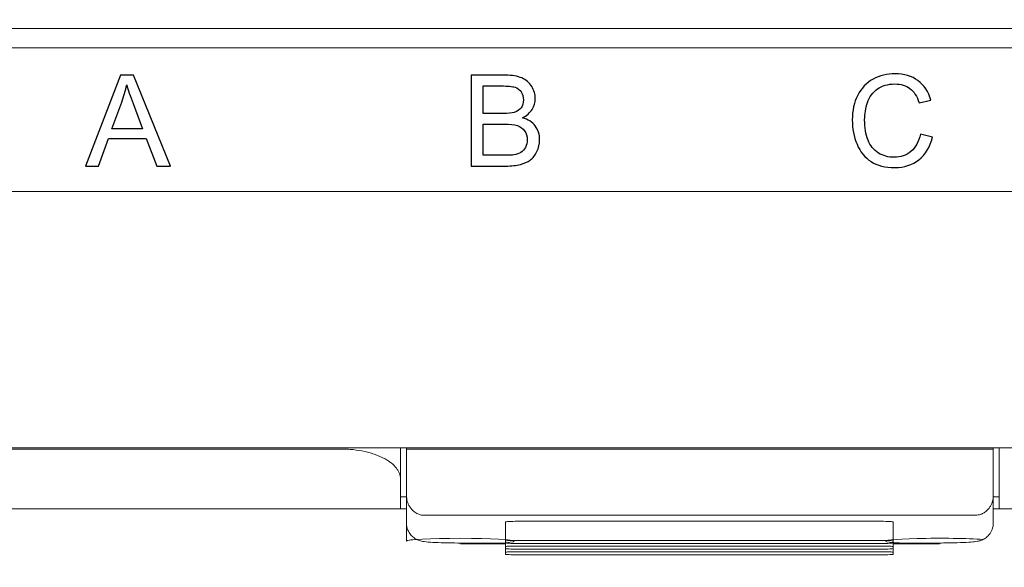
# Model space of a CAD drawing. Header units: millimetres. Extents: x -1114 to 1396, y -630 to 631.
# Tile 222 of 256: x -934 to -917, y 438 to 447. Entities that reach past the tile are written whole.
import ezdxf

# ---------------------------------------------------------------- set-up
doc = ezdxf.new("R2010")
doc.units = ezdxf.units.MM
doc.header["$MEASUREMENT"] = 0

msp = doc.modelspace()

# ---------------------------------------------------------------- linework, layer by layer
at = {"lineweight": 18}
for points, knots in [([(1038.9843, -629.7647), (1038.9843, -629.7647), (-1111.4882, -629.7647), (-1111.4882, -629.7647), (-1111.4882, -629.7647), (-1111.4882, -629.7647), (-1111.4882, 630.7883), (-1111.4882, 630.7883), (-1111.4882, 630.7883), (-1111.4882, 630.7883), (1038.9843, 630.7883), (1038.9843, 630.7883)], [0, 0, 0, 0, 0.3333333, 0.3333333, 0.3333333, 0.3333333, 0.6666667, 0.6666667, 0.6666667, 0.6666667, 1, 1, 1, 1]), ([(-928.3219, 439.9933), (-931.5169, 439.9933), (-934.7138, 439.9933), (-937.9129, 439.9933), (-937.9129, 439.9933), (-938.3128, 439.9933), (-938.7127, 439.9933), (-939.1126, 439.9933), (-939.1126, 439.9933), (-939.5126, 439.9933), (-939.9135, 439.9933), (-940.3107, 439.9933), (-940.3107, 439.9933), (-940.7079, 439.9933), (-941.1012, 439.9933), (-941.4845, 439.9933), (-941.4845, 439.9933), (-941.8678, 439.9933), (-942.2397, 439.9933), (-942.6002, 439.9933), (-942.6002, 439.9933), (-943.3213, 439.9933), (-944.0052, 439.9933), (-944.7101, 439.9933), (-944.7101, 439.9933), (-945.4151, 439.9933), (-946.1334, 439.9933), (-946.8398, 439.9933)], [0, 0, 0, 0, 0.1428571, 0.1428571, 0.1428571, 0.1428571, 0.2857143, 0.2857143, 0.2857143, 0.2857143, 0.4285714, 0.4285714, 0.4285714, 0.4285714, 0.5714286, 0.5714286, 0.5714286, 0.5714286, 0.7142857, 0.7142857, 0.7142857, 0.7142857, 0.8571429, 0.8571429, 0.8571429, 0.8571429, 1, 1, 1, 1]), ([(-927.3219, 439.4933), (-927.3219, 439.5246), (-927.3277, 439.5554), (-927.3392, 439.5859), (-927.3392, 439.5859), (-927.3449, 439.6011), (-927.3521, 439.6162), (-927.3607, 439.6312), (-927.3607, 439.6312), (-927.3693, 439.6462), (-927.3793, 439.6611), (-927.3909, 439.6759), (-927.3909, 439.6759), (-927.4141, 439.7054), (-927.4426, 439.7336), (-927.4765, 439.7604), (-927.4765, 439.7604), (-927.4934, 439.7738), (-927.5117, 439.7869), (-927.5315, 439.7996), (-927.5315, 439.7996), (-927.5512, 439.8123), (-927.5723, 439.8247), (-927.5949, 439.8366), (-927.5949, 439.8366), (-927.6401, 439.8606), (-927.6896, 439.8821), (-927.7436, 439.9012), (-927.7436, 439.9012), (-927.7706, 439.9108), (-927.7987, 439.9198), (-927.828, 439.9281), (-927.828, 439.9281), (-927.8426, 439.9322), (-927.8576, 439.9362), (-927.8728, 439.9401), (-927.8728, 439.9401), (-927.888, 439.9439), (-927.9036, 439.9475), (-927.9192, 439.951), (-927.9192, 439.951), (-927.9819, 439.9648), (-928.0468, 439.9752), (-928.1141, 439.9824), (-928.1141, 439.9824), (-928.1478, 439.986), (-928.182, 439.9887), (-928.2169, 439.9905), (-928.2169, 439.9905), (-928.2518, 439.9924), (-928.2868, 439.9933), (-928.3219, 439.9933)], [0, 0, 0, 0, 0.0769231, 0.0769231, 0.0769231, 0.0769231, 0.1538462, 0.1538462, 0.1538462, 0.1538462, 0.2307692, 0.2307692, 0.2307692, 0.2307692, 0.3076923, 0.3076923, 0.3076923, 0.3076923, 0.3846154, 0.3846154, 0.3846154, 0.3846154, 0.4615385, 0.4615385, 0.4615385, 0.4615385, 0.5384615, 0.5384615, 0.5384615, 0.5384615, 0.6153846, 0.6153846, 0.6153846, 0.6153846, 0.6923077, 0.6923077, 0.6923077, 0.6923077, 0.7692308, 0.7692308, 0.7692308, 0.7692308, 0.8461538, 0.8461538, 0.8461538, 0.8461538, 0.9230769, 0.9230769, 0.9230769, 0.9230769, 1, 1, 1, 1]), ([(-927.3219, 439.4796), (-927.3219, 439.4847), (-927.3219, 439.4899), (-927.3219, 439.4951), (-927.3219, 439.4951), (-927.3219, 439.5248), (-927.3219, 439.5552), (-927.3219, 439.5862), (-927.3219, 439.5862), (-927.3219, 439.6172), (-927.3219, 439.6488), (-927.3219, 439.6808), (-927.3219, 439.6808), (-927.3219, 439.7129), (-927.3219, 439.7452), (-927.3219, 439.7778), (-927.3219, 439.7778), (-927.3219, 439.8431), (-927.3219, 439.9094), (-927.3219, 439.9764), (-927.3219, 439.9764), (-927.3219, 439.9884), (-927.3219, 440.0006), (-927.3219, 440.0127)], [0, 0, 0, 0, 0.1666667, 0.1666667, 0.1666667, 0.1666667, 0.3333333, 0.3333333, 0.3333333, 0.3333333, 0.5, 0.5, 0.5, 0.5, 0.6666667, 0.6666667, 0.6666667, 0.6666667, 0.8333333, 0.8333333, 0.8333333, 0.8333333, 1, 1, 1, 1]), ([(-917.3219, 440.0147), (-917.3219, 440.0016), (-917.3219, 439.9885), (-917.3219, 439.9755), (-917.3219, 439.9755), (-917.3219, 439.9084), (-917.3219, 439.842), (-917.3219, 439.7768), (-917.3219, 439.7768), (-917.3219, 439.7442), (-917.3219, 439.7118), (-917.3219, 439.6799), (-917.3219, 439.6799), (-917.3219, 439.6479), (-917.3219, 439.6163), (-917.3219, 439.5854), (-917.3219, 439.5854), (-917.3219, 439.5544), (-917.3219, 439.524), (-917.3219, 439.4944), (-917.3219, 439.4944), (-917.3219, 439.4737), (-917.3219, 439.4534), (-917.3219, 439.4335)], [0, 0, 0, 0, 0.1666667, 0.1666667, 0.1666667, 0.1666667, 0.3333333, 0.3333333, 0.3333333, 0.3333333, 0.5, 0.5, 0.5, 0.5, 0.6666667, 0.6666667, 0.6666667, 0.6666667, 0.8333333, 0.8333333, 0.8333333, 0.8333333, 1, 1, 1, 1]), ([(-927.2219, 439.2186), (-927.2213, 439.2015), (-927.2206, 439.1844), (-927.2185, 439.1674), (-927.2185, 439.1674), (-927.2164, 439.151), (-927.2129, 439.1347), (-927.2082, 439.1185), (-927.2082, 439.1185), (-927.2036, 439.1029), (-927.198, 439.0873), (-927.191, 439.072), (-927.191, 439.072), (-927.1843, 439.0571), (-927.1764, 439.0424), (-927.1671, 439.0279), (-927.1671, 439.0279), (-927.1471, 438.9967), (-927.121, 438.9661), (-927.083, 438.9394), (-927.083, 438.9394), (-927.0729, 438.9323), (-927.0619, 438.9255), (-927.0498, 438.9192), (-927.0498, 438.9192), (-927.039, 438.9136), (-927.0273, 438.9085), (-927.0146, 438.9038), (-927.0146, 438.9038), (-927.0005, 438.8987), (-926.9852, 438.8943), (-926.9688, 438.8917), (-926.9688, 438.8917), (-926.9538, 438.8893), (-926.9378, 438.8885), (-926.9219, 438.8876)], [0, 0, 0, 0, 0.1111111, 0.1111111, 0.1111111, 0.1111111, 0.2222222, 0.2222222, 0.2222222, 0.2222222, 0.3333333, 0.3333333, 0.3333333, 0.3333333, 0.4444444, 0.4444444, 0.4444444, 0.4444444, 0.5555556, 0.5555556, 0.5555556, 0.5555556, 0.6666667, 0.6666667, 0.6666667, 0.6666667, 0.7777778, 0.7777778, 0.7777778, 0.7777778, 0.8888889, 0.8888889, 0.8888889, 0.8888889, 1, 1, 1, 1]), ([(-917.7219, 438.8876), (-917.7051, 438.8876), (-917.6888, 438.8892), (-917.673, 438.8921), (-917.673, 438.8921), (-917.6573, 438.8949), (-917.6429, 438.8989), (-917.6294, 438.9038), (-917.6294, 438.9038), (-917.6227, 438.9062), (-917.6162, 438.9088), (-917.61, 438.9115), (-917.61, 438.9115), (-917.6038, 438.9142), (-917.598, 438.9171), (-917.5923, 438.9201), (-917.5923, 438.9201), (-917.5811, 438.926), (-917.5708, 438.9324), (-917.5612, 438.9391), (-917.5612, 438.9391), (-917.5516, 438.9458), (-917.5429, 438.9528), (-917.5348, 438.9599), (-917.5348, 438.9599), (-917.5267, 438.967), (-917.5194, 438.9742), (-917.5125, 438.9816), (-917.5125, 438.9816), (-917.4988, 438.9963), (-917.4872, 439.0115), (-917.4772, 439.0271), (-917.4772, 439.0271), (-917.4672, 439.0427), (-917.4589, 439.0584), (-917.452, 439.0742), (-917.452, 439.0742), (-917.445, 439.09), (-917.4394, 439.1059), (-917.435, 439.1219), (-917.435, 439.1219), (-917.4261, 439.1538), (-917.4219, 439.1861), (-917.4219, 439.2186)], [0, 0, 0, 0, 0.0909091, 0.0909091, 0.0909091, 0.0909091, 0.1818182, 0.1818182, 0.1818182, 0.1818182, 0.2727273, 0.2727273, 0.2727273, 0.2727273, 0.3636364, 0.3636364, 0.3636364, 0.3636364, 0.4545455, 0.4545455, 0.4545455, 0.4545455, 0.5454545, 0.5454545, 0.5454545, 0.5454545, 0.6363636, 0.6363636, 0.6363636, 0.6363636, 0.7272727, 0.7272727, 0.7272727, 0.7272727, 0.8181818, 0.8181818, 0.8181818, 0.8181818, 0.9090909, 0.9090909, 0.9090909, 0.9090909, 1, 1, 1, 1]), ([(-927.3219, 438.9933), (-927.4349, 438.9933), (-927.5479, 438.9933), (-927.6609, 438.9933), (-927.6609, 438.9933), (-931.5689, 438.9933), (-935.4743, 438.9933), (-939.3761, 438.9933), (-939.3761, 438.9933), (-940.2614, 438.9933), (-941.1465, 438.9933), (-942.0966, 438.9933), (-942.0966, 438.9933), (-943.0467, 438.9933), (-944.0617, 438.9933), (-945.0568, 438.9933), (-945.0568, 438.9933), (-946.0519, 438.9933), (-947.0271, 438.9933), (-948.0157, 438.9933)], [0, 0, 0, 0, 0.2, 0.2, 0.2, 0.2, 0.4, 0.4, 0.4, 0.4, 0.6, 0.6, 0.6, 0.6, 0.8, 0.8, 0.8, 0.8, 1, 1, 1, 1]), ([(-927.2219, 438.7558), (-927.2213, 438.7146), (-927.2139, 438.6764), (-927.199, 438.6405), (-927.199, 438.6405), (-927.1878, 438.6134), (-927.1723, 438.5876), (-927.1537, 438.5648), (-927.1537, 438.5648), (-927.138, 438.5455), (-927.12, 438.5283), (-927.1005, 438.5137), (-927.1005, 438.5137), (-927.0837, 438.5011), (-927.0657, 438.4904), (-927.0482, 438.482), (-927.0482, 438.482), (-927.0333, 438.4748), (-927.0186, 438.4693), (-927.0054, 438.465), (-927.0054, 438.465), (-926.9926, 438.4609), (-926.9812, 438.458), (-926.9707, 438.4557), (-926.9707, 438.4557), (-926.9546, 438.4521), (-926.9407, 438.4499), (-926.9263, 438.4478), (-926.9263, 438.4478), (-926.8846, 438.442), (-926.8389, 438.4383), (-926.7821, 438.4351), (-926.7821, 438.4351), (-926.7263, 438.432), (-926.6597, 438.4294), (-926.5868, 438.4275), (-926.5868, 438.4275), (-926.517, 438.4258), (-926.4413, 438.4248), (-926.3654, 438.4245), (-926.3654, 438.4245), (-926.3509, 438.4244), (-926.3365, 438.4244), (-926.3219, 438.4244)], [0, 0, 0, 0, 0.0909091, 0.0909091, 0.0909091, 0.0909091, 0.1818182, 0.1818182, 0.1818182, 0.1818182, 0.2727273, 0.2727273, 0.2727273, 0.2727273, 0.3636364, 0.3636364, 0.3636364, 0.3636364, 0.4545455, 0.4545455, 0.4545455, 0.4545455, 0.5454545, 0.5454545, 0.5454545, 0.5454545, 0.6363636, 0.6363636, 0.6363636, 0.6363636, 0.7272727, 0.7272727, 0.7272727, 0.7272727, 0.8181818, 0.8181818, 0.8181818, 0.8181818, 0.9090909, 0.9090909, 0.9090909, 0.9090909, 1, 1, 1, 1]), ([(-925.3681, 438.7868), (-925.4211, 438.7868), (-925.472, 438.7857), (-925.5095, 438.7837), (-925.5095, 438.7837), (-925.547, 438.7817), (-925.5681, 438.7791), (-925.5681, 438.7763)], [0, 0, 0, 0, 0.5, 0.5, 0.5, 0.5, 1, 1, 1, 1]), ([(-919.0933, 438.7763), (-919.0933, 438.7791), (-919.1143, 438.7817), (-919.1519, 438.7837), (-919.1519, 438.7837), (-919.1894, 438.7857), (-919.2402, 438.7868), (-919.2933, 438.7868)], [0, 0, 0, 0, 0.5, 0.5, 0.5, 0.5, 1, 1, 1, 1]), ([(-918.3219, 438.4244), (-918.2764, 438.4244), (-918.2324, 438.4247), (-918.189, 438.4252), (-918.189, 438.4252), (-918.1127, 438.4261), (-918.0385, 438.4277), (-917.9722, 438.4301), (-917.9722, 438.4301), (-917.9033, 438.4326), (-917.8428, 438.4361), (-917.7948, 438.4397), (-917.7948, 438.4397), (-917.7543, 438.4427), (-917.7226, 438.4458), (-917.6839, 438.4534), (-917.6839, 438.4534), (-917.6674, 438.4567), (-917.6496, 438.4607), (-917.6282, 438.4684), (-917.6282, 438.4684), (-917.6107, 438.4748), (-917.5907, 438.4835), (-917.5714, 438.4949), (-917.5714, 438.4949), (-917.5483, 438.5085), (-917.5261, 438.5259), (-917.5066, 438.5461), (-917.5066, 438.5461), (-917.4841, 438.5694), (-917.4652, 438.5966), (-917.4511, 438.6262), (-917.4511, 438.6262), (-917.4357, 438.6588), (-917.426, 438.6944), (-917.423, 438.7301), (-917.423, 438.7301), (-917.4222, 438.7387), (-917.4219, 438.7472), (-917.4219, 438.7558)], [0, 0, 0, 0, 0.1, 0.1, 0.1, 0.1, 0.2, 0.2, 0.2, 0.2, 0.3, 0.3, 0.3, 0.3, 0.4, 0.4, 0.4, 0.4, 0.5, 0.5, 0.5, 0.5, 0.6, 0.6, 0.6, 0.6, 0.7, 0.7, 0.7, 0.7, 0.8, 0.8, 0.8, 0.8, 0.9, 0.9, 0.9, 0.9, 1, 1, 1, 1]), ([(-926.3188, 438.4091), (-925.8229, 438.4092), (-925.4218, 438.4303), (-925.4219, 438.4562), (-925.4219, 438.4562), (-925.422, 438.4822), (-925.8233, 438.5033), (-926.3192, 438.5033), (-926.3192, 438.5033), (-926.8151, 438.5034), (-927.2188, 438.4825), (-927.2219, 438.4565)], [0, 0, 0, 0, 0.3333333, 0.3333333, 0.3333333, 0.3333333, 0.6666667, 0.6666667, 0.6666667, 0.6666667, 1, 1, 1, 1]), ([(-925.3681, 438.4686), (-925.4211, 438.4686), (-925.472, 438.4675), (-925.5095, 438.4655), (-925.5095, 438.4655), (-925.547, 438.4636), (-925.5681, 438.4609), (-925.5681, 438.4581)], [0, 0, 0, 0, 0.5, 0.5, 0.5, 0.5, 1, 1, 1, 1]), ([(-925.5681, 438.4267), (-925.5681, 438.424), (-925.547, 438.4213), (-925.5095, 438.4193), (-925.5095, 438.4193), (-925.472, 438.4174), (-925.4211, 438.4163), (-925.3681, 438.4163)], [0, 0, 0, 0, 0.5, 0.5, 0.5, 0.5, 1, 1, 1, 1]), ([(-919.0933, 438.4581), (-919.0933, 438.4609), (-919.1144, 438.4636), (-919.1519, 438.4655), (-919.1519, 438.4655), (-919.1894, 438.4675), (-919.2402, 438.4686), (-919.2933, 438.4686)], [0, 0, 0, 0, 0.5, 0.5, 0.5, 0.5, 1, 1, 1, 1]), ([(-919.2933, 438.4163), (-919.2402, 438.4163), (-919.1894, 438.4174), (-919.1519, 438.4193), (-919.1519, 438.4193), (-919.1144, 438.4213), (-919.0933, 438.424), (-919.0933, 438.4267)], [0, 0, 0, 0, 0.5, 0.5, 0.5, 0.5, 1, 1, 1, 1]), ([(-917.5956, 438.4841), (-917.8466, 438.502), (-918.3032, 438.5083), (-918.6908, 438.4992), (-918.6908, 438.4992), (-919.0784, 438.4901), (-919.2913, 438.468), (-919.2016, 438.4463), (-919.2016, 438.4463), (-919.1118, 438.4245), (-918.7438, 438.4091), (-918.3188, 438.4091)], [0, 0, 0, 0, 0.3333333, 0.3333333, 0.3333333, 0.3333333, 0.6666667, 0.6666667, 0.6666667, 0.6666667, 1, 1, 1, 1]), ([(-925.3681, 438.3739), (-925.4211, 438.3739), (-925.472, 438.3728), (-925.5095, 438.3709), (-925.5095, 438.3709), (-925.547, 438.3689), (-925.5681, 438.3662), (-925.5681, 438.3634)], [0, 0, 0, 0, 0.5, 0.5, 0.5, 0.5, 1, 1, 1, 1]), ([(-925.5681, 438.332), (-925.5681, 438.3293), (-925.547, 438.3266), (-925.5095, 438.3246), (-925.5095, 438.3246), (-925.472, 438.3227), (-925.4211, 438.3216), (-925.3681, 438.3216)], [0, 0, 0, 0, 0.5, 0.5, 0.5, 0.5, 1, 1, 1, 1]), ([(-925.3681, 438.2792), (-925.4211, 438.2792), (-925.472, 438.2781), (-925.5095, 438.2762), (-925.5095, 438.2762), (-925.547, 438.2742), (-925.5681, 438.2715), (-925.5681, 438.2688)], [0, 0, 0, 0, 0.5, 0.5, 0.5, 0.5, 1, 1, 1, 1]), ([(-925.5681, 438.2373), (-925.5681, 438.2346), (-925.547, 438.2319), (-925.5095, 438.2299), (-925.5095, 438.2299), (-925.472, 438.228), (-925.4211, 438.2269), (-925.3681, 438.2269)], [0, 0, 0, 0, 0.5, 0.5, 0.5, 0.5, 1, 1, 1, 1]), ([(-919.0933, 438.3634), (-919.0933, 438.3662), (-919.1144, 438.3689), (-919.1519, 438.3709), (-919.1519, 438.3709), (-919.1894, 438.3728), (-919.2402, 438.3739), (-919.2933, 438.3739)], [0, 0, 0, 0, 0.5, 0.5, 0.5, 0.5, 1, 1, 1, 1]), ([(-919.2933, 438.3216), (-919.2402, 438.3216), (-919.1894, 438.3227), (-919.1519, 438.3246), (-919.1519, 438.3246), (-919.1144, 438.3266), (-919.0933, 438.3293), (-919.0933, 438.332)], [0, 0, 0, 0, 0.5, 0.5, 0.5, 0.5, 1, 1, 1, 1]), ([(-919.0933, 438.2688), (-919.0933, 438.2715), (-919.1144, 438.2742), (-919.1519, 438.2762), (-919.1519, 438.2762), (-919.1894, 438.2781), (-919.2402, 438.2792), (-919.2933, 438.2792)], [0, 0, 0, 0, 0.5, 0.5, 0.5, 0.5, 1, 1, 1, 1]), ([(-919.2933, 438.2269), (-919.2402, 438.2269), (-919.1894, 438.228), (-919.1519, 438.2299), (-919.1519, 438.2299), (-919.1144, 438.2319), (-919.0933, 438.2346), (-919.0933, 438.2373)], [0, 0, 0, 0, 0.5, 0.5, 0.5, 0.5, 1, 1, 1, 1])]:
    msp.add_open_spline(points, degree=3, knots=knots, dxfattribs=at)
for points in [[(-897.1194, 447.0144), (-897.1194, 447.0144), (-947.5194, 447.0144), (-947.5194, 447.0144)], [(-894.2191, 440.0149), (-894.2191, 440.0149), (-950.4247, 440.0149), (-950.4247, 440.0149)], [(-894.2191, 440.0149), (-894.2191, 440.0149), (-950.4247, 440.0149), (-950.4247, 440.0149)], [(-927.3219, 439.4961), (-927.3219, 439.4961), (-927.3219, 440.0149), (-927.3219, 440.0149)], [(-927.3219, 440.0149), (-927.3219, 440.0149), (-927.3219, 439.4933), (-927.3219, 439.4933)], [(-927.2219, 440.0124), (-927.2219, 440.0124), (-927.2219, 440.0149), (-927.2219, 440.0149)], [(-927.2219, 440.0124), (-927.2219, 440.0124), (-927.2219, 439.9908), (-927.2219, 439.9908)], [(-917.4219, 440.0124), (-917.4219, 440.0124), (-927.2219, 440.0124), (-927.2219, 440.0124)], [(-927.2219, 439.9908), (-927.2219, 439.7334), (-927.2219, 439.476), (-927.2219, 439.2186)], [(-917.4219, 439.9907), (-920.6885, 439.9908), (-923.9552, 439.9908), (-927.2219, 439.9908)], [(-917.4219, 440.0149), (-917.4219, 440.0149), (-917.4219, 440.0124), (-917.4219, 440.0124)], [(-917.4219, 440.0124), (-917.4219, 440.0124), (-917.4219, 439.9907), (-917.4219, 439.9907)], [(-917.4219, 439.2186), (-917.4219, 439.476), (-917.4219, 439.7333), (-917.4219, 439.9907)], [(-917.3219, 440.0149), (-917.3219, 440.0149), (-917.3219, 439.4961), (-917.3219, 439.4961)], [(-917.3219, 439.4933), (-917.3219, 439.4933), (-917.3219, 440.0149), (-917.3219, 440.0149)], [(-927.3219, 438.9934), (-927.3219, 439.16), (-927.3219, 439.3267), (-927.3219, 439.4933)], [(-917.3219, 439.4933), (-917.3219, 439.4933), (-917.3219, 438.9933), (-917.3219, 438.9933)], [(-927.2219, 438.7558), (-927.2219, 438.7558), (-927.2219, 439.2186), (-927.2219, 439.2186)], [(-927.2219, 438.4565), (-927.2219, 438.4565), (-927.2219, 439.2165), (-927.2219, 439.2165)], [(-917.4219, 439.2186), (-917.4219, 439.2186), (-917.4219, 438.7558), (-917.4219, 438.7558)], [(-917.4219, 439.2147), (-917.4219, 439.2147), (-917.4219, 438.7558), (-917.4219, 438.7558)], [(-927.2219, 439.1933), (-927.2219, 439.1933), (-927.3219, 439.1933), (-927.3219, 439.1933)], [(-917.3219, 439.1933), (-917.3219, 439.1933), (-917.4219, 439.1933), (-917.4219, 439.1933)], [(-927.2219, 438.9933), (-927.2219, 438.9933), (-927.3219, 438.9933), (-927.3219, 438.9933)], [(-917.7219, 438.8876), (-917.7219, 438.8876), (-926.9219, 438.8876), (-926.9219, 438.8876)], [(-917.3219, 438.9933), (-917.3219, 438.9933), (-917.4219, 438.9933), (-917.4219, 438.9933)], [(-895.1191, 438.9933), (-895.1191, 438.9933), (-917.3219, 438.9933), (-917.3219, 438.9933)], [(-925.5681, 438.6174), (-925.5681, 438.6174), (-925.5681, 438.7764), (-925.5681, 438.7764)], [(-925.5681, 438.4581), (-925.5681, 438.4581), (-925.5681, 438.7763), (-925.5681, 438.7763)], [(-925.3681, 438.7868), (-925.3681, 438.7868), (-919.2933, 438.7868), (-919.2933, 438.7868)], [(-919.0933, 438.4581), (-919.0933, 438.4581), (-919.0933, 438.7763), (-919.0933, 438.7763)], [(-925.5681, 438.4583), (-925.5681, 438.4583), (-925.5681, 438.6174), (-925.5681, 438.6174)], [(-927.0351, 438.485), (-927.155, 438.4768), (-927.2207, 438.4668), (-927.2219, 438.4565)], [(-926.3219, 438.4248), (-926.3219, 438.4248), (-926.3219, 438.4244), (-926.3219, 438.4244)], [(-926.3219, 438.4244), (-926.3219, 438.4244), (-925.568, 438.4244), (-925.568, 438.4244)], [(-925.5649, 438.4091), (-925.5649, 438.4091), (-926.3188, 438.4091), (-926.3188, 438.4091)], [(-925.5681, 438.4581), (-925.5681, 438.4581), (-925.5681, 438.4267), (-925.5681, 438.4267)], [(-925.5681, 438.3636), (-925.5681, 438.3636), (-925.5681, 438.4267), (-925.5681, 438.4267)], [(-925.5681, 438.3634), (-925.5681, 438.3634), (-925.5681, 438.4267), (-925.5681, 438.4267)], [(-919.2933, 438.4686), (-919.2933, 438.4686), (-925.3681, 438.4686), (-925.3681, 438.4686)], [(-925.3681, 438.4163), (-925.3681, 438.4163), (-919.2933, 438.4163), (-919.2933, 438.4163)], [(-919.0934, 438.4244), (-919.0934, 438.4244), (-918.3219, 438.4244), (-918.3219, 438.4244)], [(-919.0933, 438.4267), (-919.0933, 438.4267), (-919.0933, 438.4581), (-919.0933, 438.4581)], [(-919.0933, 438.3634), (-919.0933, 438.3634), (-919.0933, 438.4267), (-919.0933, 438.4267)], [(-918.3188, 438.4091), (-918.3188, 438.4091), (-919.0903, 438.4091), (-919.0903, 438.4091)], [(-918.3219, 438.4248), (-918.3219, 438.4248), (-918.3219, 438.4244), (-918.3219, 438.4244)], [(-925.5681, 438.3634), (-925.5681, 438.3634), (-925.5681, 438.332), (-925.5681, 438.332)], [(-925.5681, 438.2688), (-925.5681, 438.2688), (-925.5681, 438.3321), (-925.5681, 438.3321)], [(-925.5681, 438.2689), (-925.5681, 438.2689), (-925.5681, 438.332), (-925.5681, 438.332)], [(-925.5681, 438.2688), (-925.5681, 438.2688), (-925.5681, 438.2373), (-925.5681, 438.2373)], [(-919.2933, 438.3739), (-919.2933, 438.3739), (-925.3681, 438.3739), (-925.3681, 438.3739)], [(-925.3681, 438.3216), (-925.3681, 438.3216), (-919.2933, 438.3216), (-919.2933, 438.3216)], [(-919.2933, 438.2792), (-919.2933, 438.2792), (-925.3681, 438.2792), (-925.3681, 438.2792)], [(-925.3681, 438.2269), (-925.3681, 438.2269), (-919.2933, 438.2269), (-919.2933, 438.2269)], [(-919.0933, 438.332), (-919.0933, 438.332), (-919.0933, 438.3634), (-919.0933, 438.3634)], [(-919.0933, 438.2688), (-919.0933, 438.2688), (-919.0933, 438.332), (-919.0933, 438.332)], [(-919.0933, 438.2373), (-919.0933, 438.2373), (-919.0933, 438.2688), (-919.0933, 438.2688)]]:
    msp.add_open_spline(points, degree=3, dxfattribs=at)
at = {"color": 250, "lineweight": 20}
msp.add_open_spline([(-947.6993, 446.6901), (-947.6993, 446.6901), (-897.6993, 446.6901), (-897.6993, 446.6901), (-897.6993, 446.6901), (-897.6993, 446.6901), (-897.6993, 444.2901), (-897.6993, 444.2901), (-897.6993, 444.2901), (-897.6993, 444.2901), (-947.6993, 444.2901), (-947.6993, 444.2901), (-947.6993, 444.2901), (-947.6993, 444.2901), (-947.6993, 446.6901), (-947.6993, 446.6901)], degree=3, knots=[0, 0, 0, 0, 0.25, 0.25, 0.25, 0.25, 0.5, 0.5, 0.5, 0.5, 0.75, 0.75, 0.75, 0.75, 1, 1, 1, 1], dxfattribs=at)
at = {"color": 250}
for points, knots in [([(-932.5803, 444.7164), (-932.5803, 444.7164), (-931.9982, 446.2316), (-931.9982, 446.2316), (-931.9982, 446.2316), (-931.9982, 446.2316), (-931.7823, 446.2316), (-931.7823, 446.2316), (-931.7823, 446.2316), (-931.7823, 446.2316), (-931.1621, 444.7164), (-931.1621, 444.7164), (-931.1621, 444.7164), (-931.1621, 444.7164), (-931.3907, 444.7164), (-931.3907, 444.7164), (-931.3907, 444.7164), (-931.3907, 444.7164), (-931.5674, 445.1754), (-931.5674, 445.1754), (-931.5674, 445.1754), (-931.5674, 445.1754), (-932.201, 445.1754), (-932.201, 445.1754), (-932.201, 445.1754), (-932.201, 445.1754), (-932.3672, 444.7164), (-932.3672, 444.7164), (-932.3672, 444.7164), (-932.3672, 444.7164), (-932.5803, 444.7164), (-932.5803, 444.7164)], [0, 0, 0, 0, 0.125, 0.125, 0.125, 0.125, 0.25, 0.25, 0.25, 0.25, 0.375, 0.375, 0.375, 0.375, 0.5, 0.5, 0.5, 0.5, 0.625, 0.625, 0.625, 0.625, 0.75, 0.75, 0.75, 0.75, 0.875, 0.875, 0.875, 0.875, 1, 1, 1, 1]), ([(-926.1422, 444.7164), (-926.1422, 444.7164), (-926.1422, 446.2316), (-926.1422, 446.2316), (-926.1422, 446.2316), (-926.1422, 446.2316), (-925.5735, 446.2316), (-925.5735, 446.2316), (-925.5735, 446.2316), (-925.4578, 446.2316), (-925.365, 446.2161), (-925.2952, 446.1857), (-925.2952, 446.1857), (-925.225, 446.1551), (-925.1703, 446.1078), (-925.1308, 446.0439), (-925.1308, 446.0439), (-925.0913, 445.9804), (-925.0712, 445.9137), (-925.0712, 445.8439), (-925.0712, 445.8439), (-925.0712, 445.7793), (-925.0888, 445.7183), (-925.1241, 445.6612), (-925.1241, 445.6612), (-925.159, 445.604), (-925.2123, 445.5578), (-925.2832, 445.5225), (-925.2832, 445.5225), (-925.1915, 445.4957), (-925.1213, 445.4498), (-925.0719, 445.3853), (-925.0719, 445.3853), (-925.0225, 445.3204), (-924.9978, 445.2438), (-924.9978, 445.1556), (-924.9978, 445.1556), (-924.9978, 445.0847), (-925.013, 445.0187), (-925.043, 444.9577), (-925.043, 444.9577), (-925.0729, 444.8967), (-925.11, 444.8498), (-925.1541, 444.8166), (-925.1541, 444.8166), (-925.1982, 444.7834), (-925.2536, 444.7587), (-925.3199, 444.7418), (-925.3199, 444.7418), (-925.3862, 444.7249), (-925.4677, 444.7164), (-925.5644, 444.7164), (-925.5644, 444.7164), (-925.5644, 444.7164), (-926.1422, 444.7164), (-926.1422, 444.7164)], [0, 0, 0, 0, 0.0714286, 0.0714286, 0.0714286, 0.0714286, 0.1428571, 0.1428571, 0.1428571, 0.1428571, 0.2142857, 0.2142857, 0.2142857, 0.2142857, 0.2857143, 0.2857143, 0.2857143, 0.2857143, 0.3571429, 0.3571429, 0.3571429, 0.3571429, 0.4285714, 0.4285714, 0.4285714, 0.4285714, 0.5, 0.5, 0.5, 0.5, 0.5714286, 0.5714286, 0.5714286, 0.5714286, 0.6428571, 0.6428571, 0.6428571, 0.6428571, 0.7142857, 0.7142857, 0.7142857, 0.7142857, 0.7857143, 0.7857143, 0.7857143, 0.7857143, 0.8571429, 0.8571429, 0.8571429, 0.8571429, 0.9285714, 0.9285714, 0.9285714, 0.9285714, 1, 1, 1, 1]), ([(-918.6382, 445.2477), (-918.6382, 445.2477), (-918.4375, 445.1969), (-918.4375, 445.1969), (-918.4375, 445.1969), (-918.4795, 445.0325), (-918.5553, 444.9069), (-918.6643, 444.8201), (-918.6643, 444.8201), (-918.7737, 444.7337), (-918.9071, 444.6906), (-919.0651, 444.6906), (-919.0651, 444.6906), (-919.2284, 444.6906), (-919.3611, 444.7238), (-919.4634, 444.7901), (-919.4634, 444.7901), (-919.5657, 444.8568), (-919.6437, 444.9531), (-919.6969, 445.0791), (-919.6969, 445.0791), (-919.7502, 445.2054), (-919.777, 445.3408), (-919.777, 445.4855), (-919.777, 445.4855), (-919.777, 445.6432), (-919.747, 445.7807), (-919.6867, 445.8982), (-919.6867, 445.8982), (-919.6264, 446.0157), (-919.5407, 446.105), (-919.4292, 446.166), (-919.4292, 446.166), (-919.318, 446.227), (-919.1956, 446.2574), (-919.0619, 446.2574), (-919.0619, 446.2574), (-918.9102, 446.2574), (-918.7829, 446.2189), (-918.6795, 446.1416), (-918.6795, 446.1416), (-918.5761, 446.0644), (-918.5042, 445.9561), (-918.4636, 445.816), (-918.4636, 445.816), (-918.4636, 445.816), (-918.6608, 445.7695), (-918.6608, 445.7695), (-918.6608, 445.7695), (-918.6961, 445.8799), (-918.7469, 445.96), (-918.8139, 446.0104), (-918.8139, 446.0104), (-918.8806, 446.0609), (-918.9646, 446.0859), (-919.0662, 446.0859), (-919.0662, 446.0859), (-919.1826, 446.0859), (-919.2796, 446.058), (-919.3579, 446.0023), (-919.3579, 446.0023), (-919.4362, 445.9462), (-919.4913, 445.8714), (-919.5227, 445.7772), (-919.5227, 445.7772), (-919.5544, 445.6834), (-919.5703, 445.5864), (-919.5703, 445.4865), (-919.5703, 445.4865), (-919.5703, 445.3574), (-919.5516, 445.2452), (-919.5142, 445.1489), (-919.5142, 445.1489), (-919.4764, 445.053), (-919.4182, 444.981), (-919.3389, 444.9334), (-919.3389, 444.9334), (-919.2595, 444.8857), (-919.1738, 444.8621), (-919.0813, 444.8621), (-919.0813, 444.8621), (-918.9691, 444.8621), (-918.8742, 444.8946), (-918.7963, 444.9591), (-918.7963, 444.9591), (-918.7183, 445.024), (-918.6658, 445.1203), (-918.6382, 445.2477)], [0, 0, 0, 0, 0.0454545, 0.0454545, 0.0454545, 0.0454545, 0.0909091, 0.0909091, 0.0909091, 0.0909091, 0.1363636, 0.1363636, 0.1363636, 0.1363636, 0.1818182, 0.1818182, 0.1818182, 0.1818182, 0.2272727, 0.2272727, 0.2272727, 0.2272727, 0.2727273, 0.2727273, 0.2727273, 0.2727273, 0.3181818, 0.3181818, 0.3181818, 0.3181818, 0.3636364, 0.3636364, 0.3636364, 0.3636364, 0.4090909, 0.4090909, 0.4090909, 0.4090909, 0.4545455, 0.4545455, 0.4545455, 0.4545455, 0.5, 0.5, 0.5, 0.5, 0.5454545, 0.5454545, 0.5454545, 0.5454545, 0.5909091, 0.5909091, 0.5909091, 0.5909091, 0.6363636, 0.6363636, 0.6363636, 0.6363636, 0.6818182, 0.6818182, 0.6818182, 0.6818182, 0.7272727, 0.7272727, 0.7272727, 0.7272727, 0.7727273, 0.7727273, 0.7727273, 0.7727273, 0.8181818, 0.8181818, 0.8181818, 0.8181818, 0.8636364, 0.8636364, 0.8636364, 0.8636364, 0.9090909, 0.9090909, 0.9090909, 0.9090909, 0.9545455, 0.9545455, 0.9545455, 0.9545455, 1, 1, 1, 1]), ([(-932.1432, 445.3387), (-932.1432, 445.3387), (-931.6292, 445.3387), (-931.6292, 445.3387), (-931.6292, 445.3387), (-931.6292, 445.3387), (-931.7876, 445.7582), (-931.7876, 445.7582), (-931.7876, 445.7582), (-931.8355, 445.8855), (-931.8715, 445.9903), (-931.8948, 446.0725), (-931.8948, 446.0725), (-931.9142, 445.9751), (-931.9414, 445.8788), (-931.9767, 445.7829), (-931.9767, 445.7829), (-931.9767, 445.7829), (-932.1432, 445.3387), (-932.1432, 445.3387)], [0, 0, 0, 0, 0.2, 0.2, 0.2, 0.2, 0.4, 0.4, 0.4, 0.4, 0.6, 0.6, 0.6, 0.6, 0.8, 0.8, 0.8, 0.8, 1, 1, 1, 1]), ([(-925.9415, 445.5948), (-925.9415, 445.5948), (-925.6138, 445.5948), (-925.6138, 445.5948), (-925.6138, 445.5948), (-925.5252, 445.5948), (-925.4614, 445.6008), (-925.4226, 445.6125), (-925.4226, 445.6125), (-925.3717, 445.6276), (-925.3333, 445.6527), (-925.3075, 445.688), (-925.3075, 445.688), (-925.2818, 445.7232), (-925.2687, 445.7673), (-925.2687, 445.8203), (-925.2687, 445.8203), (-925.2687, 445.8704), (-925.2807, 445.9148), (-925.3047, 445.9529), (-925.3047, 445.9529), (-925.3291, 445.9914), (-925.3636, 446.0175), (-925.4081, 446.0316), (-925.4081, 446.0316), (-925.4529, 446.0457), (-925.5298, 446.0527), (-925.6388, 446.0527), (-925.6388, 446.0527), (-925.6388, 446.0527), (-925.9415, 446.0527), (-925.9415, 446.0527), (-925.9415, 446.0527), (-925.9415, 446.0527), (-925.9415, 445.5948), (-925.9415, 445.5948)], [0, 0, 0, 0, 0.1111111, 0.1111111, 0.1111111, 0.1111111, 0.2222222, 0.2222222, 0.2222222, 0.2222222, 0.3333333, 0.3333333, 0.3333333, 0.3333333, 0.4444444, 0.4444444, 0.4444444, 0.4444444, 0.5555556, 0.5555556, 0.5555556, 0.5555556, 0.6666667, 0.6666667, 0.6666667, 0.6666667, 0.7777778, 0.7777778, 0.7777778, 0.7777778, 0.8888889, 0.8888889, 0.8888889, 0.8888889, 1, 1, 1, 1]), ([(-925.9415, 444.8953), (-925.9415, 444.8953), (-925.5644, 444.8953), (-925.5644, 444.8953), (-925.5644, 444.8953), (-925.4995, 444.8953), (-925.4539, 444.8977), (-925.4278, 444.9023), (-925.4278, 444.9023), (-925.3816, 444.9108), (-925.3432, 444.9245), (-925.3121, 444.9439), (-925.3121, 444.9439), (-925.2811, 444.963), (-925.2557, 444.9912), (-925.2356, 445.0279), (-925.2356, 445.0279), (-925.2158, 445.0649), (-925.2056, 445.1073), (-925.2056, 445.1556), (-925.2056, 445.1556), (-925.2056, 445.2121), (-925.2201, 445.2611), (-925.249, 445.3031), (-925.249, 445.3031), (-925.2779, 445.3447), (-925.3181, 445.374), (-925.3696, 445.3909), (-925.3696, 445.3909), (-925.4208, 445.4075), (-925.4949, 445.416), (-925.5912, 445.416), (-925.5912, 445.416), (-925.5912, 445.416), (-925.9415, 445.416), (-925.9415, 445.416), (-925.9415, 445.416), (-925.9415, 445.416), (-925.9415, 444.8953), (-925.9415, 444.8953)], [0, 0, 0, 0, 0.1, 0.1, 0.1, 0.1, 0.2, 0.2, 0.2, 0.2, 0.3, 0.3, 0.3, 0.3, 0.4, 0.4, 0.4, 0.4, 0.5, 0.5, 0.5, 0.5, 0.6, 0.6, 0.6, 0.6, 0.7, 0.7, 0.7, 0.7, 0.8, 0.8, 0.8, 0.8, 0.9, 0.9, 0.9, 0.9, 1, 1, 1, 1])]:
    msp.add_open_spline(points, degree=3, knots=knots, dxfattribs=at)

doc.saveas('drawing.dxf')
